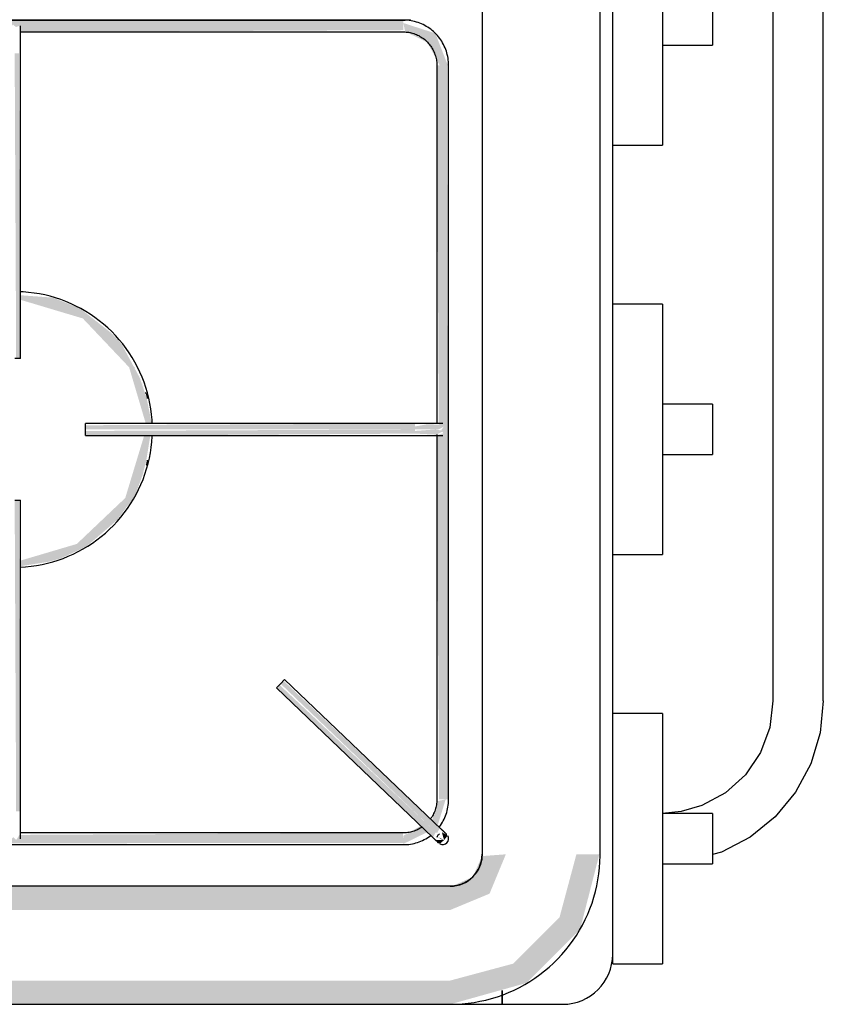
# Model space of a CAD drawing. Header units: millimetres. Extents: x -20654 to 2526, y -8238 to 977.
# Tile 210 of 219: x -10251.102 to -10250.898, y -4105.034 to -4104.784. Entities that reach past the tile are written whole.
import ezdxf

# ---------------------------------------------------------------- set-up
doc = ezdxf.new("R2010")
doc.units = ezdxf.units.MM
doc.layers.add('ARQ_ELEMENTS', color=253, linetype='Continuous')

msp = doc.modelspace()

# ---------------------------------------------------------------- hatches: boundary and pattern name
at = {"layer": 'ARQ_ELEMENTS'}
for points in [[(-10251.50503, -4104.78707), (-10251.40748, -4104.78655), (-10251.4067, -4104.78526), (-10251.40597, -4104.78596), (-10251.40511, -4104.78526), (-10251.40482, -4104.78707), (-10251.29886, -4104.78656), (-10251.29815, -4104.78535), (-10251.29732, -4104.78596), (-10251.29656, -4104.78535), (-10251.29607, -4104.78707), (-10251.21347, -4104.7865), (-10251.21284, -4104.78518), (-10251.21188, -4104.7858), (-10251.21115, -4104.78541), (-10251.21068, -4104.78707), (-10251.10458, -4104.78655), (-10251.10382, -4104.78518), (-10251.10303, -4104.78588), (-10251.10218, -4104.7855), (-10251.10192, -4104.78707), (-10251.00462, -4104.78663), (-10251.00462, -4104.78407), (-10251.50503, -4104.78451), (-10251.50503, -4104.78704)], [(-10250.99356, -4104.79557), (-10250.99332, -4104.79557), (-10250.99649, -4104.78744), (-10251.00462, -4104.78482), (-10251.00416, -4104.78702), (-10251.00026, -4104.78887), (-10250.99851, -4104.78978), (-10250.99537, -4104.79557), (-10250.99387, -4104.79557)], [(-10251.10187, -4104.87005), (-10251.10231, -4104.79253), (-10251.10337, -4104.79253), (-10251.10299, -4104.87005), (-10251.10193, -4104.87005)], [(-10250.99534, -4104.98202), (-10250.99312, -4104.98202), (-10250.99356, -4104.79557), (-10250.99612, -4104.79557), (-10250.99562, -4104.8867), (-10250.99442, -4104.88743), (-10250.99501, -4104.88825), (-10250.99443, -4104.88902), (-10250.99612, -4104.88951), (-10250.99555, -4104.98202), (-10250.99537, -4104.98202)], [(-10251.07281, -4104.87232), (-10251.07292, -4104.87177), (-10251.07288, -4104.87218)], [(-10251.06976, -4104.88027), (-10251.06986, -4104.87925), (-10251.06977, -4104.88025)], [(-10251.00166, -4104.88805), (-10251.00166, -4104.88655), (-10251.08538, -4104.88699), (-10251.08538, -4104.88805), (-10251.03213, -4104.88805)], [(-10251.06878, -4104.88955), (-10251.00166, -4104.88911), (-10251.00166, -4104.88805), (-10251.08538, -4104.88844), (-10251.08538, -4104.88955), (-10251.06887, -4104.88955)], [(-10250.99568, -4104.88805), (-10250.99462, -4104.88753), (-10250.99442, -4104.88687), (-10250.99859, -4104.88675), (-10251.00166, -4104.8873), (-10251.00166, -4104.88805), (-10250.9958, -4104.88805)], [(-10250.99617, -4104.88936), (-10250.99442, -4104.88844), (-10250.99643, -4104.88805), (-10251.00166, -4104.88844), (-10251.00166, -4104.88911), (-10250.99646, -4104.88935)], [(-10251.07013, -4104.89739), (-10251.06977, -4104.89649), (-10251.07013, -4104.89739)], [(-10251.10187, -4104.98506), (-10251.10231, -4104.90605), (-10251.10337, -4104.90605), (-10251.10299, -4104.98506), (-10251.10193, -4104.98506)], [(-10250.99711, -4104.99172), (-10250.99636, -4104.99035), (-10251.0361, -4104.95291), (-10251.03656, -4104.954), (-10250.99715, -4104.99168)], [(-10250.99607, -4104.99063), (-10250.99534, -4104.98926), (-10251.0351, -4104.95186), (-10251.03583, -4104.95263), (-10250.9977, -4104.98908)], [(-10251.50503, -4104.99352), (-10251.00462, -4104.99308), (-10251.00472, -4104.99052), (-10251.10217, -4104.99104), (-10251.10295, -4104.99233), (-10251.10368, -4104.99163), (-10251.10454, -4104.99233), (-10251.10483, -4104.99052), (-10251.21093, -4104.99104), (-10251.21173, -4104.99225), (-10251.21244, -4104.99163), (-10251.21331, -4104.99225), (-10251.21359, -4104.99052), (-10251.29633, -4104.99109), (-10251.29707, -4104.99241), (-10251.29783, -4104.99163), (-10251.2987, -4104.99218), (-10251.29898, -4104.99052), (-10251.40507, -4104.99104), (-10251.40582, -4104.99241), (-10251.40662, -4104.99171), (-10251.40747, -4104.9921), (-10251.40773, -4104.99052), (-10251.50503, -4104.99096), (-10251.50503, -4104.99347)], [(-10250.99428, -4104.99235), (-10250.99334, -4104.99124), (-10250.99485, -4104.99035)], [(-10250.99272, -4105.03407), (-10250.97336, -4105.02866), (-10250.95972, -4105.01502), (-10250.95482, -4104.99597), (-10250.96065, -4104.99597), (-10250.96495, -4105.01201), (-10250.97669, -4105.02374), (-10250.99272, -4105.02804), (-10250.99272, -4105.03387)], [(-10250.99272, -4105.01012), (-10250.98272, -4105.00597), (-10250.97858, -4104.99597), (-10250.98462, -4104.99643), (-10250.98699, -4105.0017), (-10250.99272, -4105.00428), (-10250.99272, -4105.00855)], [(-10250.99707, -4105.01012), (-10250.99272, -4105.01012), (-10250.99272, -4105.00407), (-10251.55772, -4105.00428), (-10251.55772, -4105.01012), (-10251.00765, -4105.01012)], [(-10251.29897, -4105.03407), (-10250.99272, -4105.03387), (-10250.99272, -4105.02804), (-10251.55772, -4105.02804), (-10251.55772, -4105.03407), (-10251.30839, -4105.03407)]]:
    msp.add_hatch(color=256, dxfattribs=at).paths.add_polyline_path(points, flags=0)
h = msp.add_hatch(color=256, dxfattribs=at)
h.paths.add_polyline_path([(-10251.10187, -4104.92278), (-10251.09694, -4104.92201), (-10251.09462, -4104.92164), (-10251.09168, -4104.9208), (-10251.08514, -4104.91779), (-10251.07738, -4104.91111), (-10251.07292, -4104.90503), (-10251.07092, -4104.89979), (-10251.06996, -4104.89609), (-10251.06889, -4104.88955), (-10251.0705, -4104.88971), (-10251.07527, -4104.90545), (-10251.08757, -4104.91713), (-10251.10187, -4104.92136), (-10251.10187, -4104.92277)], flags=0)
h.paths.add_polyline_path([(-10251.06998, -4104.88655), (-10251.06854, -4104.88655), (-10251.06986, -4104.87994), (-10251.0716, -4104.87491), (-10251.07622, -4104.86633), (-10251.0789, -4104.8635), (-10251.08672, -4104.85734), (-10251.09362, -4104.85457), (-10251.10187, -4104.85397), (-10251.10187, -4104.85513), (-10251.08605, -4104.85986), (-10251.07429, -4104.87227), (-10251.07006, -4104.88655)], flags=0)
h = msp.add_hatch(color=256, dxfattribs=at)
h.paths.add_polyline_path([(-10251.07306, -4104.90555), (-10251.07043, -4104.89847), (-10251.07219, -4104.90279), (-10251.07298, -4104.90522)], flags=0)
h.paths.add_polyline_path([(-10251.0702, -4104.87872), (-10251.0702, -4104.87858), (-10251.0726, -4104.87156), (-10251.07058, -4104.87734), (-10251.0702, -4104.87871)], flags=0)
h = msp.add_hatch(color=256, dxfattribs=at)
h.paths.add_polyline_path([(-10251.00462, -4104.99332), (-10250.99854, -4104.99035), (-10251.00021, -4104.98875), (-10251.00462, -4104.99127), (-10251.00462, -4104.99308)], flags=0)
h.paths.add_polyline_path([(-10250.99592, -4104.9887), (-10250.99387, -4104.98202), (-10250.99607, -4104.98249), (-10250.9973, -4104.98738), (-10250.99595, -4104.98867)], flags=0)
h = msp.add_hatch(color=256, dxfattribs=at)
h.paths.add_polyline_path([(-10250.99534, -4104.99334), (-10250.99428, -4104.99235), (-10250.99634, -4104.99238), (-10250.99555, -4104.99313)], flags=0)
h.paths.add_polyline_path([(-10250.99428, -4104.99235), (-10250.9958, -4104.99157), (-10250.99507, -4104.99212)], flags=0)

# ---------------------------------------------------------------- linework, layer by layer
for p, q in [((-10250.95144, -4105.02137), (-10250.95144, -4104.54677)), ((-10250.98462, -4104.57217), (-10250.98462, -4104.99597)), ((-10250.95462, -4104.99597), (-10250.95462, -4104.57217)), ((-10250.91072, -4104.61112), (-10250.91072, -4104.95702)), ((-10250.89792, -4104.95702), (-10250.89792, -4104.61112)), ((-10250.93874, -4104.75227), (-10250.93874, -4104.81587)), ((-10251.50503, -4104.78407), (-10251.00462, -4104.78407)), ((-10251.00462, -4104.78407), (-10251.50503, -4104.78407)), ((-10251.10196, -4104.78707), (-10251.00462, -4104.78707)), ((-10250.93874, -4104.79047), (-10250.92604, -4104.79047)), ((-10251.10187, -4104.87005), (-10251.10187, -4104.79253)), ((-10250.99612, -4104.79557), (-10250.99612, -4104.88663)), ((-10250.99312, -4104.98202), (-10250.99312, -4104.79557)), ((-10250.95144, -4104.81587), (-10250.93874, -4104.81587)), ((-10250.93874, -4104.85625), (-10250.95144, -4104.85625)), ((-10250.93874, -4104.85625), (-10250.93874, -4104.91985)), ((-10251.10187, -4104.87005), (-10251.10337, -4104.87005)), ((-10250.92604, -4104.88165), (-10250.93874, -4104.88165)), ((-10251.00166, -4104.88655), (-10251.08538, -4104.88655)), ((-10251.08538, -4104.88805), (-10251.08538, -4104.88655)), ((-10251.08538, -4104.88955), (-10251.08538, -4104.88805)), ((-10251.08538, -4104.88955), (-10251.00166, -4104.88955)), ((-10250.99612, -4104.88936), (-10250.99612, -4104.98202)), ((-10250.93874, -4104.89445), (-10250.92604, -4104.89445)), ((-10251.10337, -4104.90605), (-10251.10187, -4104.90605)), ((-10251.10187, -4104.98506), (-10251.10187, -4104.90605)), ((-10250.95144, -4104.91985), (-10250.93874, -4104.91985)), ((-10251.03583, -4104.95263), (-10251.03479, -4104.95155)), ((-10250.99503, -4104.98955), (-10251.03479, -4104.95155)), ((-10251.03687, -4104.95371), (-10251.03583, -4104.95263)), ((-10251.03687, -4104.95371), (-10250.99711, -4104.99172)), ((-10250.93874, -4104.96022), (-10250.95144, -4104.96022)), ((-10250.93874, -4104.96022), (-10250.93874, -4105.02382)), ((-10250.92604, -4104.98562), (-10250.93874, -4104.98562)), ((-10251.00462, -4104.99052), (-10251.10206, -4104.99052)), ((-10251.50503, -4104.99352), (-10251.00462, -4104.99352)), ((-10250.93874, -4104.99842), (-10250.92604, -4104.99842)), ((-10250.99272, -4105.00407), (-10251.55772, -4105.00407)), ((-10250.95144, -4105.02382), (-10250.95144, -4105.02162)), ((-10250.95144, -4105.02382), (-10250.93874, -4105.02382)), ((-10250.97952, -4105.03054), (-10250.97952, -4105.03407)), ((-10250.97952, -4105.03407), (-10250.97952, -4105.03054)), ((-10251.55772, -4105.03407), (-10250.99272, -4105.03407)), ((-10250.99267, -4105.03407), (-10250.97952, -4105.03407)), ((-10250.97952, -4105.03407), (-10250.96414, -4105.03407))]:
    msp.add_line(p, q, dxfattribs=at)
at = {"layer": 'ARQ_ELEMENTS', "flags": 128}
for points in [[(-10250.92604, -4104.77769), (-10250.92604, -4104.77783), (-10250.92604, -4104.77812), (-10250.92604, -4104.77853), (-10250.92604, -4104.77907), (-10250.92604, -4104.77972), (-10250.92604, -4104.78047), (-10250.92604, -4104.7813), (-10250.92604, -4104.78219), (-10250.92604, -4104.78312), (-10250.92604, -4104.78407)], [(-10251.00462, -4104.78407), (-10251.00416, -4104.78406), (-10251.0037, -4104.78404), (-10251.00324, -4104.78399), (-10251.00279, -4104.78393)], [(-10250.99312, -4104.79557), (-10250.99313, -4104.79511), (-10250.99316, -4104.79465), (-10250.9932, -4104.7942), (-10250.99327, -4104.79374), (-10250.99335, -4104.79329), (-10250.99345, -4104.79284), (-10250.99357, -4104.79239), (-10250.9937, -4104.79196), (-10250.99386, -4104.79152), (-10250.99403, -4104.79109), (-10250.99421, -4104.79067), (-10250.99442, -4104.79026), (-10250.99464, -4104.78986), (-10250.99488, -4104.78946), (-10250.99513, -4104.78908), (-10250.99539, -4104.78871), (-10250.99568, -4104.78834), (-10250.99597, -4104.78799), (-10250.99628, -4104.78765), (-10250.99661, -4104.78732), (-10250.99694, -4104.78701), (-10250.99729, -4104.78671), (-10250.99765, -4104.78642), (-10250.99802, -4104.78615), (-10250.99841, -4104.7859), (-10250.9988, -4104.78566), (-10250.9992, -4104.78543), (-10250.99961, -4104.78522), (-10251.00003, -4104.78503), (-10251.00045, -4104.78485), (-10251.00088, -4104.7847), (-10251.00132, -4104.78456), (-10251.00176, -4104.78443), (-10251.00221, -4104.78433), (-10251.00266, -4104.78424), (-10251.00312, -4104.78417), (-10251.00358, -4104.78412), (-10251.00404, -4104.78409), (-10251.00449, -4104.78407), (-10251.00462, -4104.78407)], [(-10250.92604, -4104.78407), (-10250.92604, -4104.78503), (-10250.92604, -4104.78596), (-10250.92604, -4104.78685), (-10250.92604, -4104.78768), (-10250.92604, -4104.78843), (-10250.92604, -4104.78908), (-10250.92604, -4104.78962), (-10250.92604, -4104.79003), (-10250.92604, -4104.79031), (-10250.92604, -4104.79046)], [(-10251.10187, -4104.79253), (-10251.10187, -4104.79225), (-10251.10187, -4104.79198), (-10251.10187, -4104.7917), (-10251.10187, -4104.79142), (-10251.10187, -4104.79115), (-10251.10187, -4104.79088), (-10251.10187, -4104.79061), (-10251.10187, -4104.79034), (-10251.10187, -4104.79008), (-10251.10187, -4104.78982), (-10251.10187, -4104.78957), (-10251.10187, -4104.78932), (-10251.10187, -4104.78907), (-10251.10187, -4104.78884), (-10251.10187, -4104.7886), (-10251.10187, -4104.78838), (-10251.10187, -4104.78816), (-10251.10187, -4104.78794), (-10251.10187, -4104.78774), (-10251.10187, -4104.78754), (-10251.10187, -4104.78735), (-10251.10187, -4104.78717), (-10251.10187, -4104.787), (-10251.10187, -4104.78683), (-10251.10187, -4104.78668), (-10251.10187, -4104.78653), (-10251.10187, -4104.78639), (-10251.10187, -4104.78627), (-10251.10187, -4104.78615), (-10251.10187, -4104.78605), (-10251.10187, -4104.78595), (-10251.10187, -4104.78587), (-10251.10187, -4104.78579), (-10251.10187, -4104.78573), (-10251.10187, -4104.78567), (-10251.10187, -4104.78563), (-10251.10187, -4104.7856), (-10251.10187, -4104.78558), (-10251.10187, -4104.78557)], [(-10251.00462, -4104.78707), (-10251.00428, -4104.78708), (-10251.00394, -4104.7871), (-10251.0036, -4104.78713), (-10251.00326, -4104.78718), (-10251.00293, -4104.78724), (-10251.0026, -4104.78732), (-10251.00227, -4104.7874), (-10251.00195, -4104.7875), (-10251.00162, -4104.78762), (-10251.00131, -4104.78774), (-10251.001, -4104.78788), (-10251.00069, -4104.78803), (-10251.0004, -4104.7882), (-10251.0001, -4104.78837), (-10250.99982, -4104.78856), (-10250.99954, -4104.78876), (-10250.99927, -4104.78896), (-10250.99901, -4104.78918), (-10250.99876, -4104.78941), (-10250.99852, -4104.78965), (-10250.99829, -4104.7899), (-10250.99807, -4104.79016), (-10250.99786, -4104.79042), (-10250.99766, -4104.7907), (-10250.99747, -4104.79098), (-10250.99729, -4104.79127), (-10250.99712, -4104.79157), (-10250.99697, -4104.79187), (-10250.99683, -4104.79218), (-10250.9967, -4104.79249), (-10250.99658, -4104.79281), (-10250.99648, -4104.79314), (-10250.99638, -4104.79346), (-10250.99631, -4104.79379), (-10250.99624, -4104.79413), (-10250.99619, -4104.79446), (-10250.99615, -4104.7948), (-10250.99613, -4104.79514), (-10250.99612, -4104.79548), (-10250.99612, -4104.79557)], [(-10251.06841, -4104.88663), (-10251.06846, -4104.88563), (-10251.06858, -4104.88423), (-10251.06876, -4104.88284), (-10251.069, -4104.88146), (-10251.06929, -4104.8801), (-10251.06963, -4104.87874), (-10251.07003, -4104.8774), (-10251.07049, -4104.87607), (-10251.07099, -4104.87477), (-10251.07155, -4104.87348), (-10251.07216, -4104.87222), (-10251.07281, -4104.87099), (-10251.07352, -4104.86978), (-10251.07428, -4104.8686), (-10251.07508, -4104.86745), (-10251.07592, -4104.86633), (-10251.07681, -4104.86525), (-10251.07775, -4104.86421), (-10251.07872, -4104.8632), (-10251.07973, -4104.86224), (-10251.08078, -4104.86131), (-10251.08187, -4104.86043), (-10251.08299, -4104.85959), (-10251.08415, -4104.8588), (-10251.08533, -4104.85806), (-10251.08655, -4104.85736), (-10251.08779, -4104.85671), (-10251.08905, -4104.85611), (-10251.09034, -4104.85556), (-10251.09165, -4104.85507), (-10251.09298, -4104.85463), (-10251.09432, -4104.85424), (-10251.09568, -4104.8539), (-10251.09705, -4104.85362), (-10251.09843, -4104.8534), (-10251.09982, -4104.85323), (-10251.10122, -4104.85311), (-10251.10193, -4104.85308)], [(-10251.06841, -4104.88663), (-10251.06846, -4104.88563), (-10251.06858, -4104.88423), (-10251.06876, -4104.88284), (-10251.069, -4104.88146), (-10251.06929, -4104.8801), (-10251.06963, -4104.87874), (-10251.07003, -4104.8774), (-10251.07049, -4104.87607), (-10251.07099, -4104.87477), (-10251.07155, -4104.87348), (-10251.07216, -4104.87222), (-10251.07281, -4104.87099), (-10251.07352, -4104.86978), (-10251.07428, -4104.8686), (-10251.07508, -4104.86745), (-10251.07592, -4104.86633), (-10251.07681, -4104.86525), (-10251.07775, -4104.86421), (-10251.07872, -4104.8632), (-10251.07973, -4104.86224), (-10251.08078, -4104.86131), (-10251.08187, -4104.86043), (-10251.08299, -4104.85959), (-10251.08415, -4104.8588), (-10251.08533, -4104.85806), (-10251.08655, -4104.85736), (-10251.08779, -4104.85671), (-10251.08905, -4104.85611), (-10251.09034, -4104.85556), (-10251.09165, -4104.85507), (-10251.09298, -4104.85463), (-10251.09432, -4104.85424), (-10251.09568, -4104.8539), (-10251.09705, -4104.85362), (-10251.09843, -4104.8534), (-10251.09982, -4104.85323), (-10251.10122, -4104.85311), (-10251.10193, -4104.85308)], [(-10250.92604, -4104.88166), (-10250.92604, -4104.88181), (-10250.92604, -4104.88209), (-10250.92604, -4104.8825), (-10250.92604, -4104.88304), (-10250.92604, -4104.88369), (-10250.92604, -4104.88444), (-10250.92604, -4104.88527), (-10250.92604, -4104.88616), (-10250.92604, -4104.88709), (-10250.92604, -4104.88805)], [(-10250.99462, -4104.88655), (-10250.99462, -4104.88655), (-10250.99464, -4104.88655), (-10250.99467, -4104.88655), (-10250.99471, -4104.88655), (-10250.99476, -4104.88655), (-10250.99482, -4104.88655), (-10250.99489, -4104.88655), (-10250.99498, -4104.88655), (-10250.99507, -4104.88655), (-10250.99518, -4104.88655), (-10250.99529, -4104.88655), (-10250.99542, -4104.88655), (-10250.99555, -4104.88655), (-10250.99569, -4104.88655), (-10250.99585, -4104.88655), (-10250.99601, -4104.88655), (-10250.99619, -4104.88655), (-10250.99637, -4104.88655), (-10250.99656, -4104.88655), (-10250.99676, -4104.88655), (-10250.99696, -4104.88655), (-10250.99718, -4104.88655), (-10250.9974, -4104.88655), (-10250.99762, -4104.88655), (-10250.99786, -4104.88655), (-10250.9981, -4104.88655), (-10250.99834, -4104.88655), (-10250.99859, -4104.88655), (-10250.99885, -4104.88655), (-10250.99911, -4104.88655), (-10250.99938, -4104.88655), (-10250.99964, -4104.88655), (-10250.99992, -4104.88655), (-10251.00019, -4104.88655), (-10251.00047, -4104.88655), (-10251.00074, -4104.88655), (-10251.00102, -4104.88655), (-10251.00131, -4104.88655), (-10251.00159, -4104.88655), (-10251.00166, -4104.88655)], [(-10250.92604, -4104.88805), (-10250.92604, -4104.889), (-10250.92604, -4104.88993), (-10250.92604, -4104.89082), (-10250.92604, -4104.89165), (-10250.92604, -4104.8924), (-10250.92604, -4104.89305), (-10250.92604, -4104.89359), (-10250.92604, -4104.894), (-10250.92604, -4104.89429), (-10250.92604, -4104.89443)], [(-10251.10196, -4104.92302), (-10251.10058, -4104.92294), (-10251.09918, -4104.9228), (-10251.0978, -4104.9226), (-10251.09642, -4104.92235), (-10251.09505, -4104.92204), (-10251.0937, -4104.92168), (-10251.09236, -4104.92127), (-10251.09104, -4104.9208), (-10251.08974, -4104.92028), (-10251.08847, -4104.91971), (-10251.08721, -4104.91909), (-10251.08598, -4104.91842), (-10251.08478, -4104.9177), (-10251.08361, -4104.91693), (-10251.08247, -4104.91612), (-10251.08137, -4104.91526), (-10251.0803, -4104.91436), (-10251.07926, -4104.91342), (-10251.07827, -4104.91243), (-10251.07731, -4104.91141), (-10251.0764, -4104.91035), (-10251.07553, -4104.90925), (-10251.0747, -4104.90812), (-10251.07392, -4104.90696), (-10251.07319, -4104.90576), (-10251.07251, -4104.90454), (-10251.07187, -4104.9033), (-10251.07129, -4104.90202), (-10251.07075, -4104.90073), (-10251.07027, -4104.89941), (-10251.06984, -4104.89808), (-10251.06947, -4104.89673), (-10251.06915, -4104.89537), (-10251.06888, -4104.894), (-10251.06867, -4104.89261), (-10251.06852, -4104.89122), (-10251.06842, -4104.88982)], [(-10251.10196, -4104.92302), (-10251.10058, -4104.92294), (-10251.09918, -4104.9228), (-10251.0978, -4104.9226), (-10251.09642, -4104.92235), (-10251.09505, -4104.92204), (-10251.0937, -4104.92168), (-10251.09236, -4104.92127), (-10251.09104, -4104.9208), (-10251.08974, -4104.92028), (-10251.08847, -4104.91971), (-10251.08721, -4104.91909), (-10251.08598, -4104.91842), (-10251.08478, -4104.9177), (-10251.08361, -4104.91693), (-10251.08247, -4104.91612), (-10251.08137, -4104.91526), (-10251.0803, -4104.91436), (-10251.07926, -4104.91342), (-10251.07827, -4104.91243), (-10251.07731, -4104.91141), (-10251.0764, -4104.91035), (-10251.07553, -4104.90925), (-10251.0747, -4104.90812), (-10251.07392, -4104.90696), (-10251.07319, -4104.90576), (-10251.07251, -4104.90454), (-10251.07187, -4104.9033), (-10251.07129, -4104.90202), (-10251.07075, -4104.90073), (-10251.07027, -4104.89941), (-10251.06984, -4104.89808), (-10251.06947, -4104.89673), (-10251.06915, -4104.89537), (-10251.06888, -4104.894), (-10251.06867, -4104.89261), (-10251.06852, -4104.89122), (-10251.06842, -4104.88982)], [(-10251.00166, -4104.88955), (-10251.00138, -4104.88955), (-10251.0011, -4104.88955), (-10251.00082, -4104.88955), (-10251.00054, -4104.88955), (-10251.00026, -4104.88955), (-10250.99999, -4104.88955), (-10250.99972, -4104.88955), (-10250.99945, -4104.88955), (-10250.99918, -4104.88955), (-10250.99892, -4104.88955), (-10250.99866, -4104.88955), (-10250.99841, -4104.88955), (-10250.99816, -4104.88955), (-10250.99792, -4104.88955), (-10250.99769, -4104.88955), (-10250.99746, -4104.88955), (-10250.99723, -4104.88955), (-10250.99702, -4104.88955), (-10250.99681, -4104.88955), (-10250.99661, -4104.88955), (-10250.99642, -4104.88955), (-10250.99623, -4104.88955), (-10250.99606, -4104.88955), (-10250.99589, -4104.88955), (-10250.99574, -4104.88955), (-10250.99559, -4104.88955), (-10250.99545, -4104.88955), (-10250.99532, -4104.88955), (-10250.99521, -4104.88955), (-10250.9951, -4104.88955), (-10250.995, -4104.88955), (-10250.99491, -4104.88955), (-10250.99484, -4104.88955), (-10250.99477, -4104.88955), (-10250.99472, -4104.88955), (-10250.99468, -4104.88955), (-10250.99465, -4104.88955), (-10250.99463, -4104.88955), (-10250.99462, -4104.88955)], [(-10250.91072, -4104.95702), (-10250.91153, -4104.96378), (-10250.91391, -4104.97015), (-10250.91773, -4104.97578), (-10250.92277, -4104.98035), (-10250.92875, -4104.9836), (-10250.93405, -4104.98513), (-10250.93874, -4104.98557)], [(-10250.89792, -4104.95702), (-10250.89873, -4104.96515), (-10250.90111, -4104.97296), (-10250.90499, -4104.98015), (-10250.91019, -4104.98644), (-10250.91654, -4104.99159), (-10250.92376, -4104.99539), (-10250.92604, -4104.99606)], [(-10250.99612, -4104.98202), (-10250.99613, -4104.98236), (-10250.99615, -4104.9827), (-10250.99618, -4104.98304), (-10250.99623, -4104.98338), (-10250.99629, -4104.98371), (-10250.99636, -4104.98404), (-10250.99645, -4104.98437), (-10250.99655, -4104.9847), (-10250.99666, -4104.98502), (-10250.99679, -4104.98533), (-10250.99693, -4104.98564), (-10250.99708, -4104.98595), (-10250.99724, -4104.98624), (-10250.99742, -4104.98654), (-10250.9976, -4104.98682), (-10250.9978, -4104.9871)], [(-10250.99554, -4104.98908), (-10250.99547, -4104.98899), (-10250.9952, -4104.98862), (-10250.99494, -4104.98823), (-10250.9947, -4104.98784), (-10250.99448, -4104.98744), (-10250.99427, -4104.98703), (-10250.99408, -4104.98661), (-10250.9939, -4104.98619), (-10250.99374, -4104.98576), (-10250.9936, -4104.98532), (-10250.99348, -4104.98488), (-10250.99337, -4104.98443), (-10250.99329, -4104.98398), (-10250.99322, -4104.98352), (-10250.99317, -4104.98306), (-10250.99313, -4104.98261), (-10250.99312, -4104.98215), (-10250.99312, -4104.98202)], [(-10251.10187, -4104.99202), (-10251.10187, -4104.99202), (-10251.10187, -4104.992), (-10251.10187, -4104.99197), (-10251.10187, -4104.99193), (-10251.10187, -4104.99188), (-10251.10187, -4104.99182), (-10251.10187, -4104.99175), (-10251.10187, -4104.99167), (-10251.10187, -4104.99158), (-10251.10187, -4104.99147), (-10251.10187, -4104.99136), (-10251.10187, -4104.99123), (-10251.10187, -4104.9911), (-10251.10187, -4104.99096), (-10251.10187, -4104.99081), (-10251.10187, -4104.99064), (-10251.10187, -4104.99047), (-10251.10187, -4104.99029), (-10251.10187, -4104.99011), (-10251.10187, -4104.98991), (-10251.10187, -4104.98971), (-10251.10187, -4104.9895), (-10251.10187, -4104.98928), (-10251.10187, -4104.98905), (-10251.10187, -4104.98882), (-10251.10187, -4104.98858), (-10251.10187, -4104.98834), (-10251.10187, -4104.98809), (-10251.10187, -4104.98784), (-10251.10187, -4104.98758), (-10251.10187, -4104.98732), (-10251.10187, -4104.98706), (-10251.10187, -4104.98679), (-10251.10187, -4104.98652), (-10251.10187, -4104.98624), (-10251.10187, -4104.98597), (-10251.10187, -4104.98569), (-10251.10187, -4104.98541), (-10251.10187, -4104.98514), (-10251.10187, -4104.98506)], [(-10250.92604, -4104.98564), (-10250.92604, -4104.98578), (-10250.92604, -4104.98606), (-10250.92604, -4104.98648), (-10250.92604, -4104.98702), (-10250.92604, -4104.98767), (-10250.92604, -4104.98842), (-10250.92604, -4104.98924), (-10250.92604, -4104.99013), (-10250.92604, -4104.99107), (-10250.92604, -4104.99202)], [(-10250.99988, -4104.98908), (-10251.00003, -4104.98917), (-10251.00032, -4104.98935), (-10251.00061, -4104.98952), (-10251.00092, -4104.98967), (-10251.00122, -4104.98981), (-10251.00154, -4104.98994), (-10251.00186, -4104.99006), (-10251.00218, -4104.99016), (-10251.00251, -4104.99026), (-10251.00284, -4104.99033), (-10251.00317, -4104.9904), (-10251.00351, -4104.99045), (-10251.00385, -4104.99049), (-10251.00419, -4104.99051), (-10251.00453, -4104.99052), (-10251.00462, -4104.99052)], [(-10251.00462, -4104.99352), (-10251.00416, -4104.99351), (-10251.0037, -4104.99348), (-10251.00324, -4104.99344), (-10251.00279, -4104.99337), (-10251.00233, -4104.99329), (-10251.00189, -4104.99319), (-10251.00144, -4104.99307), (-10251.001, -4104.99294), (-10251.00057, -4104.99278), (-10251.00014, -4104.99261), (-10250.99972, -4104.99243), (-10250.99931, -4104.99222), (-10250.9989, -4104.992), (-10250.99851, -4104.99176), (-10250.99813, -4104.99151), (-10250.99775, -4104.99125)], [(-10250.99711, -4104.99172), (-10250.99705, -4104.99177), (-10250.99699, -4104.99183), (-10250.99693, -4104.99188), (-10250.99688, -4104.99194), (-10250.99682, -4104.99199), (-10250.99676, -4104.99205), (-10250.99671, -4104.9921), (-10250.99665, -4104.99215), (-10250.9966, -4104.99221), (-10250.99654, -4104.99226), (-10250.99649, -4104.99231), (-10250.99644, -4104.99236), (-10250.99639, -4104.99241), (-10250.99634, -4104.99245), (-10250.99629, -4104.9925), (-10250.99624, -4104.99255), (-10250.99619, -4104.99259), (-10250.99615, -4104.99263), (-10250.99611, -4104.99267), (-10250.99607, -4104.99271), (-10250.99603, -4104.99275), (-10250.99599, -4104.99279), (-10250.99595, -4104.99282), (-10250.99592, -4104.99285), (-10250.99589, -4104.99289), (-10250.99586, -4104.99291), (-10250.99583, -4104.99294), (-10250.9958, -4104.99297), (-10250.99578, -4104.99299), (-10250.99575, -4104.99301), (-10250.99573, -4104.99303), (-10250.99572, -4104.99305), (-10250.9957, -4104.99306), (-10250.99569, -4104.99307), (-10250.99568, -4104.99309), (-10250.99567, -4104.99309), (-10250.99566, -4104.9931), (-10250.99566, -4104.9931), (-10250.99566, -4104.99311)], [(-10250.99358, -4104.99094), (-10250.99358, -4104.99094), (-10250.99359, -4104.99093), (-10250.99359, -4104.99093), (-10250.9936, -4104.99092), (-10250.99361, -4104.99091), (-10250.99362, -4104.9909), (-10250.99364, -4104.99088), (-10250.99366, -4104.99087), (-10250.99368, -4104.99085), (-10250.9937, -4104.99083), (-10250.99372, -4104.9908), (-10250.99375, -4104.99078), (-10250.99377, -4104.99075), (-10250.9938, -4104.99072), (-10250.99384, -4104.99069), (-10250.99387, -4104.99066), (-10250.99391, -4104.99063), (-10250.99394, -4104.99059), (-10250.99398, -4104.99056), (-10250.99402, -4104.99052), (-10250.99407, -4104.99048), (-10250.99411, -4104.99043), (-10250.99415, -4104.99039), (-10250.9942, -4104.99035), (-10250.99425, -4104.9903), (-10250.9943, -4104.99025), (-10250.99435, -4104.9902), (-10250.9944, -4104.99015), (-10250.99445, -4104.9901), (-10250.99451, -4104.99005), (-10250.99456, -4104.99), (-10250.99462, -4104.98995), (-10250.99467, -4104.98989), (-10250.99473, -4104.98984), (-10250.99479, -4104.98979), (-10250.99484, -4104.98973), (-10250.9949, -4104.98968), (-10250.99496, -4104.98962), (-10250.99502, -4104.98956), (-10250.99503, -4104.98955)], [(-10250.92604, -4104.99202), (-10250.92604, -4104.99298), (-10250.92604, -4104.99391), (-10250.92604, -4104.9948), (-10250.92604, -4104.99563), (-10250.92604, -4104.99637), (-10250.92604, -4104.99702), (-10250.92604, -4104.99756), (-10250.92604, -4104.99798), (-10250.92604, -4104.99826), (-10250.92604, -4104.9984)], [(-10250.99272, -4105.03407), (-10250.9912, -4105.03404), (-10250.98967, -4105.03395), (-10250.98816, -4105.0338), (-10250.98665, -4105.03359), (-10250.98515, -4105.03331), (-10250.98366, -4105.03298), (-10250.98219, -4105.03259), (-10250.98073, -4105.03214), (-10250.9793, -4105.03163), (-10250.97788, -4105.03107), (-10250.97649, -4105.03044), (-10250.97513, -4105.02977), (-10250.97379, -4105.02904), (-10250.97248, -4105.02825), (-10250.97121, -4105.02742), (-10250.96997, -4105.02653), (-10250.96876, -4105.0256), (-10250.9676, -4105.02462), (-10250.96647, -4105.02359), (-10250.96539, -4105.02252), (-10250.96435, -4105.0214), (-10250.96335, -4105.02025), (-10250.96241, -4105.01905), (-10250.96151, -4105.01782), (-10250.96066, -4105.01656), (-10250.95986, -4105.01526), (-10250.95912, -4105.01393), (-10250.95843, -4105.01257), (-10250.95779, -4105.01119), (-10250.95721, -4105.00978), (-10250.95668, -4105.00835), (-10250.95622, -4105.0069), (-10250.95581, -4105.00543), (-10250.95546, -4105.00394), (-10250.95517, -4105.00245), (-10250.95494, -4105.00094), (-10250.95478, -4104.99943), (-10250.95467, -4104.99791), (-10250.95462, -4104.99638), (-10250.95462, -4104.99597)], [(-10250.98462, -4104.99597), (-10250.98463, -4104.9963), (-10250.98464, -4104.99662), (-10250.98468, -4104.99694), (-10250.98472, -4104.99726), (-10250.98478, -4104.99758), (-10250.98485, -4104.9979), (-10250.98493, -4104.99821), (-10250.98503, -4104.99852), (-10250.98514, -4104.99883), (-10250.98526, -4104.99913), (-10250.98539, -4104.99942), (-10250.98553, -4104.99971), (-10250.98569, -4105), (-10250.98586, -4105.00028), (-10250.98603, -4105.00055), (-10250.98622, -4105.00081), (-10250.98642, -4105.00107), (-10250.98663, -4105.00131), (-10250.98685, -4105.00155), (-10250.98708, -4105.00178), (-10250.98731, -4105.002), (-10250.98756, -4105.00222), (-10250.98781, -4105.00242), (-10250.98807, -4105.00261), (-10250.98834, -4105.00279), (-10250.98862, -4105.00296), (-10250.9889, -4105.00312), (-10250.98919, -4105.00326), (-10250.98948, -4105.0034), (-10250.98978, -4105.00352), (-10250.99009, -4105.00363), (-10250.9904, -4105.00373), (-10250.99071, -4105.00382), (-10250.99102, -4105.00389), (-10250.99134, -4105.00396), (-10250.99166, -4105.004), (-10250.99198, -4105.00404), (-10250.99231, -4105.00406), (-10250.99263, -4105.00407), (-10250.99272, -4105.00407)]]:
    msp.add_lwpolyline(points, dxfattribs=at)
at = {"layer": 'ARQ_ELEMENTS'}
for centre, radius, start, end in [((-10250.99462, -4104.99202), 0.0015, 136.2928, 166.2928), ((-10250.99462, -4104.99202), 0.0015, 121.2928, 136.2928), ((-10250.99462, -4104.99202), 0.0015, 316.2928, 31.2928), ((-10250.99462, -4104.99202), 0.0015, 241.2928, 316.2928), ((-10250.99272, -4104.99597), 0.0081, 270, 0), ((-10250.96414, -4105.02137), 0.0127, 270, 0)]:
    msp.add_arc(centre, radius, start, end, dxfattribs=at)
for points, knots in [([(-10251.07013, -4104.87871), (-10251.07012, -4104.87872), (-10251.07007, -4104.87879), (-10251.06997, -4104.87895), (-10251.06985, -4104.87925), (-10251.06976, -4104.87961), (-10251.06972, -4104.87995), (-10251.06973, -4104.88013), (-10251.06974, -4104.88022)], [-0.7777778, -0.7777778, -0.7777778, -0.7777778, -0.75, -0.6666667, -0.5555556, -0.4444444, -0.3333333, -0.2222222, -0.2222222, -0.2222222, -0.2222222]), ([(-10251.06974, -4104.89588), (-10251.06974, -4104.8959), (-10251.06973, -4104.89598), (-10251.06972, -4104.89617), (-10251.06976, -4104.89649), (-10251.06985, -4104.89684), (-10251.06994, -4104.89706), (-10251.06998, -4104.89715)], [-0.7777778, -0.7777778, -0.7777778, -0.7777778, -0.75, -0.6666667, -0.5555556, -0.4444444, -0.3333333, -0.3333333, -0.3333333, -0.3333333])]:
    msp.add_open_spline(points, degree=3, knots=knots, dxfattribs=at)

doc.saveas('drawing.dxf')
